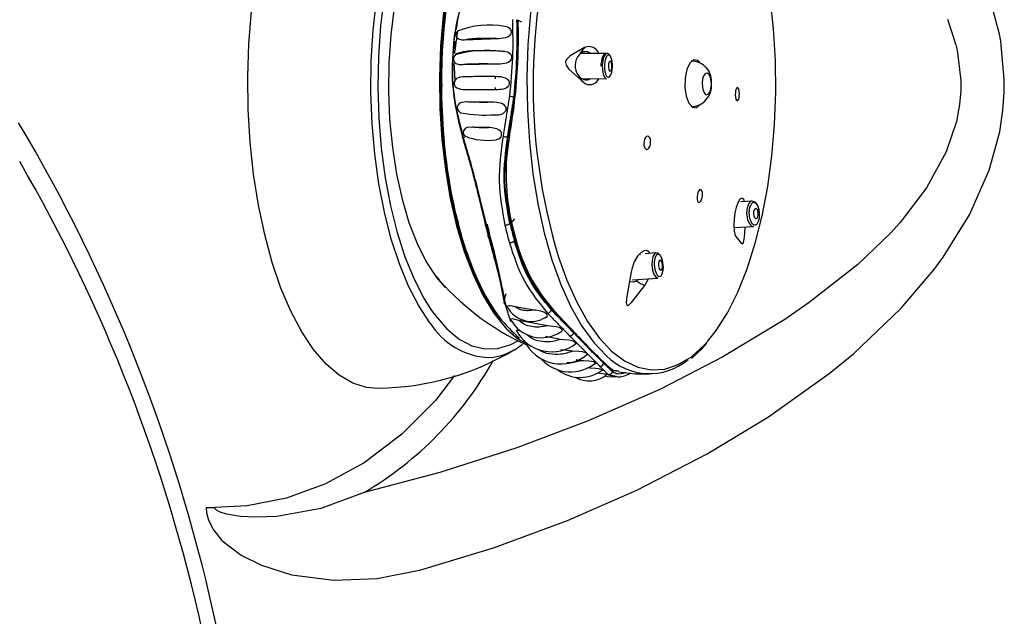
# Model space of a CAD drawing. Header units: millimetres. Extents: x 3813.37 to 3814.5, y 4795.07 to 4797.37.
# Tile 16 of 41: x 3813.71 to 3813.81, y 4796.21 to 4796.27. Entities that reach past the tile are written whole.
import ezdxf

# ---------------------------------------------------------------- set-up
doc = ezdxf.new("R2010")
doc.units = ezdxf.units.MM
doc.layers.add('SANINDUSA', color=3, linetype='Continuous')

msp = doc.modelspace()

# ---------------------------------------------------------------- linework, layer by layer
at = {"layer": 'SANINDUSA'}
for p, q in [((3813.807743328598, 4796.26846203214), (3813.806898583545, 4796.271683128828)), ((3813.760364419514, 4796.269650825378), (3813.75997327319, 4796.269863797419)), ((3813.802579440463, 4796.269973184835), (3813.803425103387, 4796.267425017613)), ((3813.80786533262, 4796.267796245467), (3813.807743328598, 4796.26846203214)), ((3813.754672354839, 4796.267928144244), (3813.758098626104, 4796.268050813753)), ((3813.803425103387, 4796.267425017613), (3813.803547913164, 4796.266899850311)), ((3813.808219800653, 4796.263981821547), (3813.80786533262, 4796.267796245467)), ((3813.768790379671, 4796.266555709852), (3813.766256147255, 4796.266574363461)), ((3813.803547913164, 4796.266899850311), (3813.803911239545, 4796.263896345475)), ((3813.757761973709, 4796.264054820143), (3813.757764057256, 4796.264258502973)), ((3813.76635362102, 4796.264073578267), (3813.768771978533, 4796.264055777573)), ((3813.803911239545, 4796.263896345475), (3813.803902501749, 4796.262871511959)), ((3813.808206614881, 4796.262678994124), (3813.808219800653, 4796.263981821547)), ((3813.757762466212, 4796.26298410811), (3813.757760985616, 4796.263172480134)), ((3813.803902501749, 4796.262871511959), (3813.803786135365, 4796.261511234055)), ((3813.808083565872, 4796.260951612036), (3813.808206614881, 4796.262678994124)), ((3813.757592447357, 4796.261721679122), (3813.754874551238, 4796.261761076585)), ((3813.803786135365, 4796.261511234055), (3813.803474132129, 4796.259815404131)), ((3813.807762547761, 4796.258804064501), (3813.808083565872, 4796.260951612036)), ((3813.803474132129, 4796.259815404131), (3813.802460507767, 4796.256792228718)), ((3813.757206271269, 4796.259206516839), (3813.755441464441, 4796.259267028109)), ((3813.80673442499, 4796.254999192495), (3813.807762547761, 4796.258804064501)), ((3813.754690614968, 4796.25822600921), (3813.754596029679, 4796.258202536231)), ((3813.759015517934, 4796.258297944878), (3813.758966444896, 4796.258308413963)), ((3813.759017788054, 4796.258298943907), (3813.759143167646, 4796.258353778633)), ((3813.802460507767, 4796.256792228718), (3813.800515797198, 4796.253227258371)), ((3813.804783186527, 4796.250559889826), (3813.80673442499, 4796.254999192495)), ((3813.800515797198, 4796.253227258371), (3813.797893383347, 4796.249809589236)), ((3813.783209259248, 4796.251905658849), (3813.7820813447, 4796.251841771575)), ((3813.759264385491, 4796.249703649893), (3813.759677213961, 4796.250153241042)), ((3813.797893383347, 4796.249809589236), (3813.796953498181, 4796.248775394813)), ((3813.80217095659, 4796.246357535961), (3813.804783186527, 4796.250559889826)), ((3813.759183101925, 4796.24972099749), (3813.759264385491, 4796.249703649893)), ((3813.781412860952, 4796.249299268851), (3813.78333038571, 4796.249409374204)), ((3813.7596565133, 4796.248150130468), (3813.759624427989, 4796.247972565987)), ((3813.7596565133, 4796.248150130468), (3813.759742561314, 4796.248257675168)), ((3813.796953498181, 4796.248775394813), (3813.793689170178, 4796.245643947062)), ((3813.772021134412, 4796.246643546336), (3813.772104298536, 4796.246638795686)), ((3813.773675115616, 4796.246783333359), (3813.772600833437, 4796.246700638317)), ((3813.774116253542, 4796.246501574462), (3813.774076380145, 4796.2465641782)), ((3813.80123772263, 4796.245096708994), (3813.80217095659, 4796.246357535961)), ((3813.793689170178, 4796.245643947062), (3813.788870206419, 4796.241848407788)), ((3813.798004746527, 4796.241310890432), (3813.80123772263, 4796.245096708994)), ((3813.751891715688, 4796.244351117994), (3813.752753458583, 4796.243341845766)), ((3813.771361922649, 4796.244097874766), (3813.773866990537, 4796.244290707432)), ((3813.771922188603, 4796.244141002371), (3813.771754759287, 4796.243989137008)), ((3813.772563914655, 4796.243535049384), (3813.772922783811, 4796.24421802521)), ((3813.758768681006, 4796.242738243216), (3813.758633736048, 4796.242206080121)), ((3813.751418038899, 4796.241076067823), (3813.751767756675, 4796.240591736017)), ((3813.761549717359, 4796.241113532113), (3813.759724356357, 4796.241426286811)), ((3813.763307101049, 4796.241111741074), (3813.763326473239, 4796.241218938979)), ((3813.763326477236, 4796.241218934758), (3813.763328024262, 4796.241222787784)), ((3813.788870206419, 4796.241848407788), (3813.78645041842, 4796.240186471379)), ((3813.793248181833, 4796.236787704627), (3813.798004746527, 4796.241310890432)), ((3813.762914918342, 4796.239550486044), (3813.760082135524, 4796.2400684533)), ((3813.764212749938, 4796.238189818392), (3813.762726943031, 4796.238475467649)), ((3813.765511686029, 4796.238860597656), (3813.765510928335, 4796.238857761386)), ((3813.765414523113, 4796.237034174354), (3813.764233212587, 4796.23715825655)), ((3813.767220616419, 4796.237205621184), (3813.767202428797, 4796.237104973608)), ((3813.766165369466, 4796.236093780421), (3813.765769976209, 4796.236174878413)), ((3813.790863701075, 4796.234829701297), (3813.793248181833, 4796.236787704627)), ((3813.769356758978, 4796.235122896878), (3813.769363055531, 4796.235194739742)), ((3813.769356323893, 4796.235117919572), (3813.76933695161, 4796.235010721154)), ((3813.769982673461, 4796.235024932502), (3813.769477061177, 4796.235110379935)), ((3813.72906585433, 4796.221525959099), (3813.729900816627, 4796.221525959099))]:
    msp.add_line(p, q, dxfattribs=at)
at = {"layer": 'SANINDUSA', "flags": 128}
for points in [[(3813.768753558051, 4796.290499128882), (3813.768007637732, 4796.289767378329), (3813.766798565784, 4796.288269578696), (3813.765667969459, 4796.286460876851), (3813.764630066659, 4796.284364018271), (3813.763697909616, 4796.282005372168), (3813.762883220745, 4796.279414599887), (3813.762196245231, 4796.276624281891), (3813.761645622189, 4796.273669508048), (3813.761238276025, 4796.270587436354), (3813.760979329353, 4796.267416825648), (3813.760872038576, 4796.264197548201), (3813.760917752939, 4796.260970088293), (3813.761115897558, 4796.257775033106), (3813.761463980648, 4796.254652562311), (3813.761957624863, 4796.251641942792), (3813.762590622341, 4796.248781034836), (3813.763355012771, 4796.24610581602), (3813.764241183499, 4796.243649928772), (3813.765237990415, 4796.241444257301), (3813.766332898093, 4796.239516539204), (3813.767512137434, 4796.237891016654), (3813.768760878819, 4796.236588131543), (3813.76877331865, 4796.236577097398)], [(3813.761291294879, 4796.289680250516), (3813.760493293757, 4796.289238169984), (3813.7592528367, 4796.28825054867), (3813.758069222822, 4796.286928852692), (3813.756958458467, 4796.285290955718), (3813.75593556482, 4796.283359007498), (3813.755014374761, 4796.281159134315), (3813.754207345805, 4796.278721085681), (3813.753525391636, 4796.276077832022), (3813.752977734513, 4796.273265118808), (3813.75257178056, 4796.270320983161), (3813.752313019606, 4796.267285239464), (3813.752204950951, 4796.264198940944), (3813.752249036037, 4796.261103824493), (3813.752444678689, 4796.258041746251), (3813.752789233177, 4796.255054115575), (3813.753278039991, 4796.252181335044), (3813.753904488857, 4796.249462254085), (3813.754660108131, 4796.246933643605), (3813.755534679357, 4796.244629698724), (3813.756516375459, 4796.242581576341), (3813.757591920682, 4796.240816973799), (3813.758746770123, 4796.239359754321), (3813.759965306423, 4796.2382296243)], [(3813.753255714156, 4796.288148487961), (3813.752680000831, 4796.287586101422), (3813.75153120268, 4796.286178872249), (3813.750459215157, 4796.284465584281), (3813.749478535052, 4796.282469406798), (3813.748602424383, 4796.280217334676), (3813.747842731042, 4796.277739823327), (3813.747209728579, 4796.275070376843), (3813.746711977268, 4796.272245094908), (3813.746356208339, 4796.269302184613), (3813.746147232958, 4796.266281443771), (3813.746087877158, 4796.26322372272), (3813.746178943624, 4796.260170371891), (3813.746419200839, 4796.257162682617), (3813.746805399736, 4796.254241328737), (3813.747332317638, 4796.251445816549), (3813.747992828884, 4796.248813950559), (3813.748778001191, 4796.246381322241), (3813.749677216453, 4796.24418082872), (3813.750678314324, 4796.242242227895), (3813.751418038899, 4796.241076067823)], [(3813.753306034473, 4796.284268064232), (3813.752394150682, 4796.283362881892), (3813.751356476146, 4796.28197490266), (3813.750402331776, 4796.280284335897), (3813.749547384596, 4796.278318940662), (3813.748805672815, 4796.276110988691), (3813.74818937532, 4796.273696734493), (3813.747708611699, 4796.271115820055), (3813.747371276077, 4796.268410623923), (3813.747182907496, 4796.26562556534), (3813.747146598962, 4796.262806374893), (3813.747262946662, 4796.259999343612), (3813.747530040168, 4796.25725056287), (3813.747943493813, 4796.254605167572), (3813.748496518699, 4796.252106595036), (3813.749180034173, 4796.249795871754), (3813.74998281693, 4796.247710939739), (3813.7508916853, 4796.245886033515), (3813.751891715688, 4796.244351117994)], [(3813.778820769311, 4796.238037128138), (3813.779639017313, 4796.239075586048), (3813.780758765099, 4796.240838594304), (3813.781788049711, 4796.2428871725), (3813.782713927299, 4796.245195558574), (3813.783524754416, 4796.247734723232), (3813.784210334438, 4796.250472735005), (3813.7847620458, 4796.253375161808), (3813.78517295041, 4796.256405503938), (3813.785437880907, 4796.259525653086), (3813.785553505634, 4796.262696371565), (3813.785518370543, 4796.26587778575), (3813.78533291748, 4796.269029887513), (3813.784999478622, 4796.272113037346), (3813.784843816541, 4796.273199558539)], [(3813.751258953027, 4796.239862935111), (3813.750154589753, 4796.241532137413), (3813.749137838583, 4796.243488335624), (3813.748221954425, 4796.245706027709), (3813.747418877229, 4796.248156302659), (3813.746739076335, 4796.250807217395), (3813.746191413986, 4796.253624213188), (3813.7457830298, 4796.25657056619), (3813.745519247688, 4796.259607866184), (3813.745403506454, 4796.262696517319), (3813.745437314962, 4796.265796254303), (3813.745620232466, 4796.268866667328), (3813.745949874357, 4796.271867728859)], [(3813.746143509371, 4796.233342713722), (3813.744965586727, 4796.23343144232), (3813.743595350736, 4796.233862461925), (3813.742252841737, 4796.234641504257), (3813.740953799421, 4796.235759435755), (3813.73971345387, 4796.237203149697), (3813.738546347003, 4796.238955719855), (3813.737466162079, 4796.240996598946), (3813.736485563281, 4796.243301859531), (3813.735616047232, 4796.245844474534), (3813.734867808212, 4796.248594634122), (3813.734249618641, 4796.251520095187), (3813.733768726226, 4796.254586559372), (3813.73343076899, 4796.257758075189), (3813.733239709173, 4796.260997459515), (3813.733197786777, 4796.26426673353), (3813.733305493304, 4796.267527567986), (3813.733561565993, 4796.27074173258)], [(3813.753991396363, 4796.268794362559), (3813.753954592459, 4796.268756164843), (3813.753884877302, 4796.268634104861), (3813.753842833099, 4796.268490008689), (3813.753839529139, 4796.268364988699), (3813.753861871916, 4796.268264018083), (3813.753929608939, 4796.268140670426), (3813.754084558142, 4796.26801369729), (3813.754436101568, 4796.26792543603), (3813.754672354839, 4796.267928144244), (3813.754672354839, 4796.267928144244)], [(3813.758098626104, 4796.268050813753), (3813.758744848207, 4796.268131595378), (3813.758984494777, 4796.268223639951), (3813.75920295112, 4796.268375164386), (3813.759297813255, 4796.268493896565), (3813.759352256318, 4796.26863813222), (3813.759352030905, 4796.268767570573), (3813.759315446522, 4796.268876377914), (3813.759212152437, 4796.269014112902), (3813.758986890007, 4796.269163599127), (3813.758693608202, 4796.269238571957)], [(3813.754405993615, 4796.266693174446), (3813.753870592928, 4796.266532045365), (3813.753677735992, 4796.266338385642), (3813.753617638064, 4796.266221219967), (3813.753583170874, 4796.266083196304), (3813.753583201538, 4796.265952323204), (3813.753608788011, 4796.26584416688), (3813.753679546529, 4796.265712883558), (3813.753833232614, 4796.265576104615), (3813.754162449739, 4796.265473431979), (3813.754360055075, 4796.265467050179)], [(3813.758221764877, 4796.265527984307), (3813.758845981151, 4796.265616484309), (3813.759061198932, 4796.265710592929), (3813.759252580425, 4796.265858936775), (3813.759341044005, 4796.265984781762), (3813.759385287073, 4796.266135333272), (3813.75937555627, 4796.266267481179), (3813.759329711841, 4796.266380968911), (3813.759210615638, 4796.266524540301), (3813.758963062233, 4796.266675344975), (3813.758681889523, 4796.266737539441)], [(3813.758682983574, 4796.266748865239), (3813.758417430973, 4796.266761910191), (3813.758367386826, 4796.266763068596)], [(3813.766601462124, 4796.267156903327), (3813.765152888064, 4796.266316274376), (3813.764817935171, 4796.265991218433), (3813.764747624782, 4796.265867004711), (3813.764713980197, 4796.265754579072), (3813.764707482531, 4796.26564936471), (3813.764722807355, 4796.265545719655), (3813.764781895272, 4796.265387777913), (3813.765042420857, 4796.265016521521), (3813.766470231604, 4796.263712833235)], [(3813.76878979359, 4796.266543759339), (3813.768675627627, 4796.266536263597), (3813.768473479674, 4796.266380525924), (3813.76837496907, 4796.266211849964), (3813.768307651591, 4796.266027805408), (3813.768256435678, 4796.265809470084), (3813.768220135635, 4796.265521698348), (3813.768211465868, 4796.265309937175)], [(3813.768790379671, 4796.266555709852), (3813.768657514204, 4796.266498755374), (3813.768505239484, 4796.266265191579), (3813.768394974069, 4796.265885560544), (3813.76834350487, 4796.265417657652), (3813.768358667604, 4796.264932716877), (3813.768438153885, 4796.264504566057), (3813.768569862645, 4796.264198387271), (3813.768733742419, 4796.264060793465), (3813.768771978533, 4796.264055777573)], [(3813.769327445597, 4796.265645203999), (3813.769319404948, 4796.265763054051), (3813.769291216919, 4796.265916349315), (3813.769228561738, 4796.266135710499), (3813.769145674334, 4796.266314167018), (3813.769026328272, 4796.266461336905), (3813.768857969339, 4796.266548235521), (3813.76878979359, 4796.266543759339)], [(3813.754360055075, 4796.265467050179), (3813.756142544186, 4796.265510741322), (3813.758221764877, 4796.265527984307)], [(3813.768956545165, 4796.265347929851), (3813.768962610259, 4796.265153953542), (3813.768994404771, 4796.264982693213), (3813.769047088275, 4796.2648602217), (3813.769112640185, 4796.264805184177), (3813.769181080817, 4796.264825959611), (3813.769241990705, 4796.264919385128), (3813.769286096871, 4796.265071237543), (3813.76930668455, 4796.265258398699), (3813.769300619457, 4796.26545237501), (3813.769268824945, 4796.265623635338), (3813.769216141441, 4796.265746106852), (3813.769150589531, 4796.265801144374), (3813.769082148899, 4796.265780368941), (3813.769021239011, 4796.265686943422), (3813.768977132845, 4796.265535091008), (3813.768956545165, 4796.265347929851)], [(3813.778027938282, 4796.265665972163), (3813.77779975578, 4796.265874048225), (3813.777404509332, 4796.26592145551), (3813.777031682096, 4796.265607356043), (3813.776738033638, 4796.264979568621), (3813.776568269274, 4796.264133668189), (3813.77654823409, 4796.263198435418), (3813.77668097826, 4796.262316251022), (3813.776946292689, 4796.261621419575), (3813.77730378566, 4796.261219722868), (3813.777699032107, 4796.261172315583), (3813.778071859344, 4796.26148641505), (3813.778093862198, 4796.261518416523)], [(3813.778674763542, 4796.262470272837), (3813.7788516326, 4796.262519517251), (3813.779007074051, 4796.262725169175), (3813.779117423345, 4796.263055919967), (3813.779165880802, 4796.263461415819), (3813.779145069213, 4796.263879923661), (3813.779058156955, 4796.264247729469), (3813.77891837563, 4796.264508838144), (3813.778747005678, 4796.264623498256), (3813.778570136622, 4796.264574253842), (3813.77841469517, 4796.264368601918), (3813.778304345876, 4796.264037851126), (3813.778255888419, 4796.263632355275), (3813.778276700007, 4796.263213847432), (3813.778363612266, 4796.262846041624), (3813.778503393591, 4796.262584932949), (3813.778674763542, 4796.262470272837)], [(3813.754531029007, 4796.264239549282), (3813.754047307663, 4796.264153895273), (3813.753887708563, 4796.264063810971), (3813.753748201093, 4796.263919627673), (3813.753687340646, 4796.263802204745), (3813.753655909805, 4796.263659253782), (3813.753661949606, 4796.263531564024), (3813.753691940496, 4796.26342568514), (3813.753769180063, 4796.26329202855), (3813.753934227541, 4796.263145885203), (3813.754293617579, 4796.263021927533), (3813.754530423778, 4796.263004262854)], [(3813.75426859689, 4796.264202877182), (3813.754245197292, 4796.264201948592), (3813.75420345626, 4796.264198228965)], [(3813.757952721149, 4796.262989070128), (3813.758592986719, 4796.263069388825), (3813.758825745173, 4796.263163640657), (3813.759032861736, 4796.263318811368), (3813.759118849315, 4796.263440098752), (3813.759162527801, 4796.263586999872), (3813.759152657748, 4796.263718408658), (3813.759107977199, 4796.263828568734), (3813.758994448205, 4796.263967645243), (3813.758758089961, 4796.264118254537), (3813.758268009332, 4796.264242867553), (3813.757954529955, 4796.264258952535)], [(3813.75833084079, 4796.26423211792), (3813.758241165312, 4796.264233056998), (3813.758144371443, 4796.264233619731)], [(3813.754206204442, 4796.263043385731), (3813.7542411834, 4796.26304091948), (3813.754272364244, 4796.263039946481)], [(3813.758141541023, 4796.263015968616), (3813.758251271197, 4796.263016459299), (3813.758340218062, 4796.263017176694)], [(3813.781564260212, 4796.262189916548), (3813.781606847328, 4796.262023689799), (3813.781664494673, 4796.261914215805), (3813.781731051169, 4796.261873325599), (3813.781799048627, 4796.261906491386), (3813.781860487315, 4796.262010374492), (3813.781908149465, 4796.262172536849), (3813.781936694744, 4796.262373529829), (3813.781943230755, 4796.262590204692), (3813.781927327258, 4796.262798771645), (3813.781918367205, 4796.26285651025), (3813.781875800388, 4796.263022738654), (3813.781818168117, 4796.263132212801), (3813.781751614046, 4796.263173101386), (3813.781683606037, 4796.263139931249), (3813.78162214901, 4796.263036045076), (3813.781574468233, 4796.26287388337), (3813.781545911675, 4796.26267289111), (3813.781539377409, 4796.262456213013), (3813.781555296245, 4796.262247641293), (3813.781564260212, 4796.262189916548)], [(3813.754874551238, 4796.261761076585), (3813.754385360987, 4796.261706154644), (3813.754201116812, 4796.261618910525), (3813.754045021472, 4796.261462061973), (3813.753991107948, 4796.261347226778), (3813.753968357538, 4796.261207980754), (3813.753981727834, 4796.261081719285), (3813.75401900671, 4796.260973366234), (3813.754108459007, 4796.260834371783), (3813.754292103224, 4796.260681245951), (3813.754356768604, 4796.260659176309)], [(3813.757637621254, 4796.260457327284), (3813.758252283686, 4796.260523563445), (3813.758506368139, 4796.260622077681), (3813.758727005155, 4796.2607972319), (3813.758800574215, 4796.260918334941), (3813.758831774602, 4796.261062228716), (3813.758813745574, 4796.261191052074), (3813.758762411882, 4796.261301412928), (3813.758639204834, 4796.261440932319), (3813.758391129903, 4796.261589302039), (3813.757882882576, 4796.261707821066), (3813.757592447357, 4796.261721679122)], [(3813.757715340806, 4796.260483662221), (3813.758058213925, 4796.260492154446), (3813.758114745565, 4796.260494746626)], [(3813.755441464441, 4796.259267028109), (3813.754958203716, 4796.259228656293), (3813.754781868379, 4796.259149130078), (3813.754637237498, 4796.259002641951), (3813.754583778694, 4796.2588786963), (3813.754568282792, 4796.258728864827), (3813.754591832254, 4796.258593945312), (3813.754642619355, 4796.258474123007), (3813.754716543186, 4796.258375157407)], [(3813.757820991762, 4796.258009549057), (3813.757862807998, 4796.25801362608), (3813.758085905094, 4796.258105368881), (3813.758273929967, 4796.258268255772), (3813.758343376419, 4796.258399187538), (3813.758365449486, 4796.25855373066), (3813.758337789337, 4796.258690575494), (3813.758275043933, 4796.258810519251), (3813.758138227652, 4796.258954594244), (3813.757885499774, 4796.259096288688), (3813.757395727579, 4796.259197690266), (3813.757206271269, 4796.259206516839), (3813.757206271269, 4796.259206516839)], [(3813.773115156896, 4796.258034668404), (3813.773051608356, 4796.258199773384), (3813.772960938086, 4796.258309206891), (3813.772853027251, 4796.25835113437), (3813.772739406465, 4796.258320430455), (3813.772632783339, 4796.258219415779), (3813.772545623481, 4796.258058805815), (3813.7724883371, 4796.257857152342), (3813.772467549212, 4796.257638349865), (3813.772485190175, 4796.257427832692), (3813.772498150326, 4796.257368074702), (3813.772561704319, 4796.257202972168), (3813.772652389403, 4796.257093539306), (3813.772760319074, 4796.257051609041), (3813.772873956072, 4796.257082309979), (3813.772980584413, 4796.257183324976), (3813.77306773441, 4796.257343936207), (3813.773125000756, 4796.257545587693), (3813.773145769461, 4796.257764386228), (3813.773128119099, 4796.257974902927), (3813.773115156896, 4796.258034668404)], [(3813.777755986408, 4796.252099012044), (3813.777794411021, 4796.2519327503), (3813.777857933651, 4796.251822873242), (3813.777938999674, 4796.251782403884), (3813.778028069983, 4796.251815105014), (3813.778115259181, 4796.251916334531), (3813.778191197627, 4796.252074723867), (3813.778247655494, 4796.252273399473), (3813.778278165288, 4796.252490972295), (3813.778278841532, 4796.252703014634), (3813.778272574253, 4796.252765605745), (3813.778234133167, 4796.252931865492), (3813.778170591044, 4796.253041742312), (3813.778089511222, 4796.253082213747), (3813.778000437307, 4796.25304951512), (3813.777913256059, 4796.252948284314), (3813.777837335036, 4796.252789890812), (3813.777780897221, 4796.252591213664), (3813.777750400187, 4796.252373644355), (3813.777749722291, 4796.252161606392), (3813.777755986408, 4796.252099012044)], [(3813.782452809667, 4796.251863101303), (3813.782377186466, 4796.252091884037), (3813.782194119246, 4796.252226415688), (3813.781980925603, 4796.252097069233), (3813.781778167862, 4796.251742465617), (3813.781623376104, 4796.251278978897), (3813.781510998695, 4796.250764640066), (3813.781431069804, 4796.250171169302), (3813.781399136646, 4796.249533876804), (3813.78143334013, 4796.248949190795), (3813.781538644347, 4796.248516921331), (3813.781595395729, 4796.248409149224), (3813.781595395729, 4796.248409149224)], [(3813.783209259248, 4796.251905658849), (3813.783162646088, 4796.251902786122), (3813.782945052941, 4796.251775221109), (3813.782775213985, 4796.251477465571)], [(3813.783954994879, 4796.250697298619), (3813.783881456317, 4796.251160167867), (3813.78383127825, 4796.251318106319), (3813.783727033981, 4796.251542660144), (3813.783594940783, 4796.251722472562), (3813.783420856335, 4796.251854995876), (3813.783221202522, 4796.251902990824)], [(3813.782775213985, 4796.251477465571), (3813.78267898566, 4796.251054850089), (3813.782666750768, 4796.250637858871)], [(3813.783781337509, 4796.250348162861), (3813.783819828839, 4796.250517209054), (3813.78382301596, 4796.250710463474), (3813.783790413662, 4796.250898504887), (3813.783726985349, 4796.251052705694), (3813.783642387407, 4796.251149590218), (3813.783549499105, 4796.251174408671), (3813.783462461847, 4796.251123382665), (3813.783394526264, 4796.25100428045), (3813.783356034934, 4796.250835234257), (3813.783352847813, 4796.250641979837), (3813.783385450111, 4796.250453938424), (3813.783448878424, 4796.250299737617), (3813.783533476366, 4796.250202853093), (3813.783626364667, 4796.250178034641), (3813.783713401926, 4796.250229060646), (3813.783781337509, 4796.250348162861)], [(3813.782666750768, 4796.250637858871), (3813.782671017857, 4796.250571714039), (3813.782752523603, 4796.250101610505), (3813.782911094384, 4796.249716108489), (3813.78312258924, 4796.249473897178), (3813.78333038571, 4796.249409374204)], [(3813.781595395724, 4796.248409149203), (3813.78211153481, 4796.247739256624), (3813.782256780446, 4796.247695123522), (3813.782302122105, 4796.247730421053), (3813.782338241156, 4796.247789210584), (3813.782368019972, 4796.247866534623), (3813.782393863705, 4796.247962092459), (3813.782427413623, 4796.248139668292), (3813.782485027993, 4796.248666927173), (3813.782506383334, 4796.249362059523)], [(3813.773051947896, 4796.246735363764), (3813.773017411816, 4796.246819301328), (3813.772777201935, 4796.247004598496), (3813.772506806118, 4796.247004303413), (3813.772191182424, 4796.246830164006), (3813.771847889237, 4796.246453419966), (3813.771527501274, 4796.245883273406), (3813.771283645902, 4796.245178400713), (3813.771220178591, 4796.244894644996)], [(3813.764016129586, 4796.246375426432), (3813.764834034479, 4796.244089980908), (3813.765809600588, 4796.241899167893), (3813.766882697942, 4796.239980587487), (3813.768039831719, 4796.238358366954), (3813.769266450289, 4796.237052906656), (3813.770547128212, 4796.236080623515), (3813.771865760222, 4796.235453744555), (3813.773205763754, 4796.235180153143), (3813.774550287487, 4796.23526328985), (3813.775882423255, 4796.235702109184), (3813.777185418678, 4796.236491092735), (3813.778442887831, 4796.23762031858), (3813.778820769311, 4796.238037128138)], [(3813.773675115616, 4796.246783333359), (3813.773512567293, 4796.246694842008), (3813.773368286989, 4796.246429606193), (3813.77328532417, 4796.246028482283), (3813.773276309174, 4796.245552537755), (3813.773342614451, 4796.245074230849), (3813.773474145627, 4796.244666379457), (3813.773650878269, 4796.244391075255), (3813.773845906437, 4796.244290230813), (3813.773866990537, 4796.244290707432)], [(3813.773988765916, 4796.246653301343), (3813.773915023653, 4796.246720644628), (3813.773727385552, 4796.24678359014), (3813.773673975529, 4796.24677216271)], [(3813.774066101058, 4796.245105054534), (3813.774144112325, 4796.245064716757), (3813.774217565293, 4796.245100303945), (3813.774275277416, 4796.245206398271), (3813.774308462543, 4796.245366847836), (3813.774312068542, 4796.245557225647), (3813.77428554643, 4796.245748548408), (3813.77423293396, 4796.245911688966), (3813.774162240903, 4796.246021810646), (3813.774084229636, 4796.246062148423), (3813.774010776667, 4796.246026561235), (3813.773953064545, 4796.245920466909), (3813.773919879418, 4796.245760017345), (3813.773916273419, 4796.245569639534), (3813.773942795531, 4796.245378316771), (3813.773995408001, 4796.245215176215), (3813.774066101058, 4796.245105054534)], [(3813.774076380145, 4796.2465641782), (3813.77406250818, 4796.246585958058), (3813.773988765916, 4796.246653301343)], [(3813.771220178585, 4796.244894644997), (3813.770780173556, 4796.242450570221), (3813.770728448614, 4796.241853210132), (3813.770740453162, 4796.241709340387), (3813.770767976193, 4796.241622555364), (3813.770807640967, 4796.241577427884), (3813.770858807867, 4796.241564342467), (3813.770956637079, 4796.241596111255), (3813.77125365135, 4796.241848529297), (3813.772563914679, 4796.243535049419)], [(3813.771754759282, 4796.243989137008), (3813.771439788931, 4796.243864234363), (3813.771152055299, 4796.243902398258), (3813.771059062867, 4796.243999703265)], [(3813.759724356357, 4796.241426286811), (3813.759230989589, 4796.241526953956), (3813.759067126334, 4796.241529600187), (3813.758953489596, 4796.241485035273), (3813.758929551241, 4796.241427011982), (3813.758944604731, 4796.241370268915)], [(3813.762644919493, 4796.240353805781), (3813.7627280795, 4796.240373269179), (3813.762874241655, 4796.240468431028), (3813.762909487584, 4796.240548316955), (3813.76289090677, 4796.240644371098), (3813.762827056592, 4796.240730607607), (3813.762732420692, 4796.240807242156), (3813.762556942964, 4796.24090148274), (3813.762265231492, 4796.241000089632), (3813.761743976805, 4796.24109275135), (3813.761549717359, 4796.241113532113), (3813.761549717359, 4796.241113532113)], [(3813.751767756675, 4796.240591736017), (3813.752930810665, 4796.239251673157), (3813.754151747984, 4796.238240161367), (3813.755414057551, 4796.237570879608), (3813.756700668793, 4796.237252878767), (3813.757994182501, 4796.237290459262), (3813.759277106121, 4796.237683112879), (3813.760038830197, 4796.23808979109)], [(3813.760082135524, 4796.2400684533), (3813.759574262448, 4796.240214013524), (3813.759402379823, 4796.240241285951), (3813.759282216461, 4796.24022381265), (3813.759259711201, 4796.240186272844), (3813.759272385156, 4796.240143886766)], [(3813.78645041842, 4796.240186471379), (3813.780314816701, 4796.236477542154), (3813.774109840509, 4796.233278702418)], [(3813.76016596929, 4796.239039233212), (3813.760111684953, 4796.239058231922), (3813.759965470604, 4796.239095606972), (3813.759861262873, 4796.239100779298), (3813.759835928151, 4796.239078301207), (3813.759844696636, 4796.239053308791)], [(3813.764231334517, 4796.238945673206), (3813.764350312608, 4796.239015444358), (3813.764385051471, 4796.23908272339), (3813.764370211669, 4796.239162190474), (3813.764311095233, 4796.239232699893), (3813.764224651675, 4796.239292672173), (3813.764057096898, 4796.239368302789), (3813.763761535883, 4796.239450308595), (3813.763212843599, 4796.239528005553), (3813.762914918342, 4796.239550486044), (3813.762914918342, 4796.239550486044)], [(3813.765642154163, 4796.237747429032), (3813.765681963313, 4796.237807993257), (3813.76567026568, 4796.237879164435), (3813.765611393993, 4796.237940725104), (3813.765526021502, 4796.237990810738), (3813.765361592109, 4796.238052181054), (3813.765070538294, 4796.238116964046), (3813.764534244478, 4796.238174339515), (3813.764212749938, 4796.238189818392), (3813.764212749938, 4796.238189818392)], [(3813.777181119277, 4796.236326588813), (3813.77826678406, 4796.237309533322), (3813.778707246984, 4796.237827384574)], [(3813.766790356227, 4796.236685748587), (3813.76682342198, 4796.236734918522), (3813.766812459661, 4796.236787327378), (3813.766794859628, 4796.236809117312), (3813.766713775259, 4796.236863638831), (3813.766597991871, 4796.236908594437), (3813.766386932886, 4796.236959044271), (3813.766018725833, 4796.237006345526), (3813.765414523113, 4796.237034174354), (3813.765414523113, 4796.237034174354)], [(3813.767630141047, 4796.235811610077), (3813.767657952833, 4796.235843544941), (3813.767641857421, 4796.235891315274), (3813.767579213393, 4796.235931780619), (3813.767490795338, 4796.235964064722), (3813.76732266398, 4796.236002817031), (3813.767027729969, 4796.236042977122), (3813.766487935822, 4796.236080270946), (3813.766165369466, 4796.236093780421)], [(3813.76829844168, 4796.235135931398), (3813.768323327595, 4796.235161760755), (3813.768300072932, 4796.235195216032), (3813.768233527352, 4796.235224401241), (3813.76814079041, 4796.235248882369), (3813.76796531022, 4796.235279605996), (3813.767661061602, 4796.235314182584), (3813.767103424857, 4796.235356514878), (3813.766802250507, 4796.235377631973), (3813.766802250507, 4796.235377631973)], [(3813.75370344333, 4796.234619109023), (3813.75180224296, 4796.232134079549), (3813.748462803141, 4796.228797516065), (3813.744737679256, 4796.225974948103), (3813.740915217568, 4796.223881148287), (3813.73703351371, 4796.222472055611), (3813.733130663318, 4796.221703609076), (3813.729900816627, 4796.221525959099)], [(3813.768766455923, 4796.234696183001), (3813.768779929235, 4796.234704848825), (3813.768748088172, 4796.234725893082), (3813.76867217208, 4796.234746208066), (3813.768566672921, 4796.234765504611), (3813.768377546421, 4796.234791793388), (3813.768070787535, 4796.234826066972), (3813.767805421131, 4796.234853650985)], [(3813.768588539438, 4796.234585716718), (3813.768880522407, 4796.234533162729), (3813.769681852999, 4796.234499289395)], [(3813.769979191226, 4796.234995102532), (3813.771600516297, 4796.234805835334), (3813.772952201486, 4796.234790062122)], [(3813.778737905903, 4796.226846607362), (3813.784825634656, 4796.230510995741), (3813.790863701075, 4796.234829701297)], [(3813.774109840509, 4796.233278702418), (3813.76695300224, 4796.230117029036), (3813.759860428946, 4796.227437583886)], [(3813.759860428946, 4796.227437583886), (3813.752248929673, 4796.225005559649), (3813.744745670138, 4796.223030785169)], [(3813.764911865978, 4796.220246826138), (3813.771765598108, 4796.223263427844), (3813.778737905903, 4796.226846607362)], [(3813.744745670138, 4796.223030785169), (3813.740425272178, 4796.221435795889), (3813.736071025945, 4796.220643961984), (3813.733953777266, 4796.220567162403), (3813.732483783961, 4796.220654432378), (3813.731087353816, 4796.220886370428), (3813.730442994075, 4796.221084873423), (3813.730073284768, 4796.221276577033), (3813.729929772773, 4796.221424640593), (3813.729913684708, 4796.221458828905), (3813.729902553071, 4796.221501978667), (3813.729900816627, 4796.221525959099)], [(3813.72906585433, 4796.221525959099), (3813.729102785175, 4796.221020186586), (3813.729289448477, 4796.220282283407), (3813.729775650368, 4796.219317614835), (3813.730633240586, 4796.218272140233), (3813.732523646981, 4796.216815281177), (3813.734552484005, 4796.215799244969), (3813.73753574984, 4796.214865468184), (3813.74171645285, 4796.214310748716), (3813.746012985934, 4796.214481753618), (3813.750350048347, 4796.215336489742)], [(3813.750350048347, 4796.215336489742), (3813.757553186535, 4796.217527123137), (3813.764911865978, 4796.220246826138)]]:
    msp.add_lwpolyline(points, dxfattribs=at)
at = {"layer": 'SANINDUSA'}
for centre, radius, start, end in [((3813.820461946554, 4796.263468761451), 0.05897721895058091, 161.1376825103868, 196.8477458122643), ((3813.757186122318, 4796.260456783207), 0.008920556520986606, 80.26240238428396, 110.9383987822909), ((3813.705387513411, 4796.268180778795), 0.05464354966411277, 353.8187861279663, 1.817011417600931), ((3813.756863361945, 4796.255944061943), 0.01092304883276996, 82.08564114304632, 106.491465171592), ((3813.767202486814, 4796.265372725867), 0.001557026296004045, 135.9241416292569, 219.7116689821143), ((3813.767996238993, 4796.265585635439), 0.002101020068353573, 131.5946976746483, 155.5331120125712), ((3813.76666239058, 4796.26601951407), 0.0007245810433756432, 49.1841301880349, 142.9770914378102), ((3813.767023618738, 4796.266197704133), 0.001047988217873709, 20.31116464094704, 113.7549474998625), ((3813.777196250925, 4796.263804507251), 0.001996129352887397, 352.5846871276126, 90.71253689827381), ((3813.767594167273, 4796.26499498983), 0.00170503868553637, 201.2181066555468, 228.7622656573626), ((3813.766731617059, 4796.264776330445), 0.0008289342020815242, 208.7278319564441, 301.2455132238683), ((3813.767109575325, 4796.264427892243), 0.0009592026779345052, 228.1996803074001, 337.5431643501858), ((3813.777125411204, 4796.263351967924), 0.002059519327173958, 271.2474608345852, 5.430731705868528), ((3813.702486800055, 4796.268549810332), 0.05756715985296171, 349.7402346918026, 353.7644868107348), ((3813.759579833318, 4796.26494766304), 0.002650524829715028, 260.4406849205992, 270.3094525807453), ((3813.756787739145, 4796.27494813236), 0.01449418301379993, 260.3448057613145, 273.6693346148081), ((3813.567857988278, 4796.17485845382), 0.1659382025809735, 354.4546111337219, 30.74857646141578), ((3813.756945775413, 4796.263778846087), 0.005839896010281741, 247.6177340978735, 278.6232385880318), ((3813.758814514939, 4796.2592130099), 0.0009172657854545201, 250.3475016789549, 279.5340386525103), ((3813.780009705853, 4796.254594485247), 0.02120191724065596, 169.9443139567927, 193.3518993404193), ((3813.570837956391, 4796.174674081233), 0.1615962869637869, 354.634788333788, 30.15082464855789), ((3813.80222955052, 4796.26039636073), 0.04674359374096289, 193.6011773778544, 194.7313577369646), ((3813.802648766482, 4796.260377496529), 0.04703353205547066, 193.3626096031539, 194.9699254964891), ((3813.801575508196, 4796.26045025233), 0.0459440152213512, 193.6011773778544, 194.7313577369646), ((3813.75874133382, 4796.250192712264), 0.0006462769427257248, 265.5629504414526, 313.1223473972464), ((3813.805151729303, 4796.260334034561), 0.04769589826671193, 193.0695679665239, 195.2629671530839), ((3813.804877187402, 4796.26039064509), 0.04684804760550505, 193.1864368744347, 195.1460982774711), ((3813.805011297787, 4796.260389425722), 0.04686614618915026, 193.1864368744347, 195.1460982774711), ((3813.775804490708, 4796.252199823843), 0.01653638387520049, 194.1969422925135, 221.6361020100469), ((3813.772564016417, 4796.245552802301), 0.001819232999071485, 0.9865307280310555, 31.43447830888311), ((3813.77288616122, 4796.245290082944), 0.001525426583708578, 329.1038548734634, 11.11391837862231), ((3813.771523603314, 4796.261087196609), 0.02574688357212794, 219.7923658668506, 245.5268414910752), ((3813.776385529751, 4796.251292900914), 0.008648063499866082, 237.6242722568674, 243.7745637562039), ((3813.761314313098, 4796.24271665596), 0.002724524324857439, 208.8964760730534, 301.6844150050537), ((3813.762782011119, 4796.241339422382), 0.0005723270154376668, 285.8641099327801, 336.5582324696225), ((3813.871796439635, 4796.339375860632), 0.1462048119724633, 222.1756614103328, 223.436161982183), ((3813.762303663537, 4796.241848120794), 0.003476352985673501, 208.619042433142, 303.6103041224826), ((3813.757465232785, 4796.243662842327), 0.007277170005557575, 211.4778069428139, 267.1361256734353), ((3813.76332872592, 4796.240926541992), 0.003954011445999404, 207.4255080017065, 308.6462639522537), ((3813.764261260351, 4796.239792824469), 0.004023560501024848, 204.2256635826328, 311.546226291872), ((3813.848385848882, 4796.317064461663), 0.1138653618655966, 223.383145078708, 224.6088613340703), ((3813.745976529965, 4796.259730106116), 0.02634948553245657, 270.3707162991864, 301.2346079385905), ((3813.756649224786, 4796.242358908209), 0.005981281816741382, 274.3379283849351, 309.4467738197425), ((3813.800142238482, 4796.269302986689), 0.04597893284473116, 224.4561892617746, 226.6883017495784), ((3813.726935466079, 4796.253239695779), 0.03506824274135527, 300.5222367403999, 330.8093988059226), ((3813.765215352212, 4796.238967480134), 0.003986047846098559, 223.4799928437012, 309.7120686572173), ((3813.773019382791, 4796.240800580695), 0.00598889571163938, 224.8472428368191, 310.1761188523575), ((3813.766155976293, 4796.238062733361), 0.003632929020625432, 232.5596885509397, 308.4282886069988), ((3813.768104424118, 4796.235907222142), 0.000381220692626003, 271.7193790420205, 351.6597961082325), ((3813.774053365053, 4796.24143166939), 0.007803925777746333, 225.6920696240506, 234.0973032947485), ((3813.767069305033, 4796.236748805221), 0.002672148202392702, 238.3510401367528, 311.7768669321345)]:
    msp.add_arc(centre, radius, start, end, dxfattribs=at)
for points, knots in [([(3813.761151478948, 4796.289320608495), (3813.760959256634, 4796.289248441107), (3813.760042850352, 4796.288904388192), (3813.758501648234, 4796.287294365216), (3813.756632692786, 4796.284540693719), (3813.755038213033, 4796.280902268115), (3813.753771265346, 4796.276617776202), (3813.752882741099, 4796.271825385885), (3813.752406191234, 4796.266716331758), (3813.752360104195, 4796.261485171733), (3813.752746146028, 4796.256332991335), (3813.753549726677, 4796.251459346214), (3813.754739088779, 4796.247045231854), (3813.756271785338, 4796.243283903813), (3813.758076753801, 4796.240231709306), (3813.759445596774, 4796.238967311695), (3813.76013001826, 4796.238335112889)], [0, 0, 0, 0, 0.02000937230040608, 0.0953932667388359, 0.1707771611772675, 0.2461610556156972, 0.3215449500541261, 0.3969288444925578, 0.4723127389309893, 0.5476966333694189, 0.6230805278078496, 0.6984644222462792, 0.7738483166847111, 0.8492322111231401, 0.9246161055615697, 0.9999999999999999, 0.9999999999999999, 0.9999999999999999, 0.9999999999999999]), ([(3813.760759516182, 4796.2378337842), (3813.760503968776, 4796.237959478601), (3813.759525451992, 4796.238440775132), (3813.757949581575, 4796.240295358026), (3813.756132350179, 4796.243303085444), (3813.754609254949, 4796.24715574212), (3813.753430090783, 4796.251620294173), (3813.752642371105, 4796.25654823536), (3813.75227630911, 4796.261742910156), (3813.75234400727, 4796.267010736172), (3813.752850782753, 4796.272132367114), (3813.753747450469, 4796.276972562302), (3813.754656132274, 4796.279734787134), (3813.755110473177, 4796.28111589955)], [0, 0, 0, 0, 0.03414017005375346, 0.1307261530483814, 0.2273121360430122, 0.3238981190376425, 0.420484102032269, 0.5170700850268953, 0.6136560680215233, 0.7102420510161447, 0.8068280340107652, 0.9034140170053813, 1, 1, 1, 1]), ([(3813.755080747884, 4796.273682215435), (3813.75466245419, 4796.272436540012), (3813.753825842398, 4796.269945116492), (3813.753396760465, 4796.26601000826), (3813.753525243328, 4796.262055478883), (3813.754169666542, 4796.25950338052), (3813.754491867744, 4796.258227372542)], [0, 0, 0, 0, 0.2499924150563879, 0.4999994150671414, 0.7500077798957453, 1, 1, 1, 1]), ([(3813.75455311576, 4796.25826938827), (3813.75422718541, 4796.259542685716), (3813.753575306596, 4796.262089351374), (3813.753443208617, 4796.266039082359), (3813.753875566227, 4796.269969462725), (3813.75471920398, 4796.27245543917), (3813.755141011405, 4796.27369839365)], [0, 0, 0, 0, 0.2499931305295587, 0.5000001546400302, 0.75000686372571, 1, 1, 1, 1]), ([(3813.753896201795, 4796.268928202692), (3813.75393180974, 4796.269254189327), (3813.754110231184, 4796.270887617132), (3813.754707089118, 4796.272424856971), (3813.755184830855, 4796.273655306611)], [0, 0, 0, 0, 0.1995721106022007, 1, 1, 1, 1]), ([(3813.759429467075, 4796.269939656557), (3813.759460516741, 4796.268682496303), (3813.759522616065, 4796.266168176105), (3813.75926731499, 4796.263612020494), (3813.759139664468, 4796.262333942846)], [0, 0, 0, 0, 0.5000000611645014, 0.9999999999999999, 0.9999999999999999, 0.9999999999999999, 0.9999999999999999]), ([(3813.759594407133, 4796.262299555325), (3813.759711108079, 4796.263580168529), (3813.759944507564, 4796.266141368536), (3813.759904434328, 4796.268653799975), (3813.759884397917, 4796.269910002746)], [0, 0, 0, 0, 0.5000051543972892, 1, 1, 1, 1]), ([(3813.754596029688, 4796.258202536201), (3813.754263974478, 4796.259477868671), (3813.753599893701, 4796.262028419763), (3813.75337773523, 4796.265296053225), (3813.75366199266, 4796.267190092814), (3813.753751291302, 4796.267785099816)], [0, 0, 0, 0, 0.4068499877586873, 0.8136636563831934, 1, 1, 1, 1]), ([(3813.754672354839, 4796.267928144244), (3813.754844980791, 4796.267963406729), (3813.755189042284, 4796.268033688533), (3813.756016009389, 4796.268086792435), (3813.75700021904, 4796.268098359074), (3813.75773185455, 4796.268066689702), (3813.758098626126, 4796.268050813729)], [0, 0, 0, 0, 0.2511814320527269, 0.5006307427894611, 0.7496643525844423, 1, 1, 1, 1]), ([(3813.758270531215, 4796.26679306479), (3813.757847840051, 4796.266808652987), (3813.757004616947, 4796.26683974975), (3813.755866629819, 4796.266832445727), (3813.754931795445, 4796.266786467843), (3813.754581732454, 4796.266724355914), (3813.754405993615, 4796.266693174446)], [0, 0, 0, 0, 0.2501380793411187, 0.4989983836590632, 0.7484868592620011, 1, 1, 1, 1]), ([(3813.769332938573, 4796.265645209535), (3813.769313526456, 4796.265774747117), (3813.769274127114, 4796.266037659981), (3813.769152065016, 4796.266310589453), (3813.769003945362, 4796.266437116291), (3813.768847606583, 4796.266389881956), (3813.768709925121, 4796.266177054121), (3813.768606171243, 4796.265832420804), (3813.768583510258, 4796.265546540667), (3813.768572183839, 4796.265403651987)], [0, 0, 0, 0, 0.1392347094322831, 0.282594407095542, 0.4260848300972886, 0.5696992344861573, 0.7132649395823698, 0.8566840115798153, 1, 1, 1, 1]), ([(3813.754360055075, 4796.265467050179), (3813.754535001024, 4796.265486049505), (3813.754883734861, 4796.265523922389), (3813.75581701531, 4796.265552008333), (3813.756954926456, 4796.26555648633), (3813.757798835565, 4796.265537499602), (3813.758221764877, 4796.265527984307)], [0, 0, 0, 0, 0.2511823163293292, 0.5007019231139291, 0.74977424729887, 0.9999999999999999, 0.9999999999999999, 0.9999999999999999, 0.9999999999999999]), ([(3813.769348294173, 4796.265205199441), (3813.769353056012, 4796.265356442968), (3813.76935795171, 4796.265511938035), (3813.76933360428, 4796.265641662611), (3813.769332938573, 4796.265645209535)], [0, 0, 0, 0, 0.972658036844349, 1, 1, 1, 1]), ([(3813.757954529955, 4796.264258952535), (3813.757587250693, 4796.264261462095), (3813.756854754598, 4796.264266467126), (3813.755870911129, 4796.264264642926), (3813.755044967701, 4796.264256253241), (3813.754702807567, 4796.264245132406), (3813.754531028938, 4796.264239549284)], [0, 0, 0, 0, 0.2502499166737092, 0.4990945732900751, 0.7485246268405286, 1, 1, 1, 1]), ([(3813.754530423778, 4796.263004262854), (3813.754701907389, 4796.262999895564), (3813.755043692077, 4796.262991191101), (3813.755868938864, 4796.262984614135), (3813.756852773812, 4796.262983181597), (3813.757585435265, 4796.262987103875), (3813.757952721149, 4796.262989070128)], [0, 0, 0, 0, 0.2511814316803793, 0.5006307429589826, 0.7496643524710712, 1, 1, 1, 1]), ([(3813.757592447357, 4796.261721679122), (3813.757306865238, 4796.261717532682), (3813.756737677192, 4796.261709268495), (3813.75597333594, 4796.261713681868), (3813.75531810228, 4796.261729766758), (3813.755022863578, 4796.261750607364), (3813.754874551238, 4796.261761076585)], [0, 0, 0, 0, 0.2504255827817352, 0.4991182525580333, 0.7483834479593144, 1, 1, 1, 1]), ([(3813.757206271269, 4796.259206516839), (3813.75702447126, 4796.259201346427), (3813.756662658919, 4796.259191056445), (3813.756174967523, 4796.259198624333), (3813.755749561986, 4796.259222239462), (3813.755544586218, 4796.259252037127), (3813.755441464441, 4796.259267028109)], [0, 0, 0, 0, 0.2507447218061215, 0.4990238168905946, 0.747962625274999, 1, 1, 1, 1]), ([(3813.754491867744, 4796.258227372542), (3813.754481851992, 4796.258226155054), (3813.754460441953, 4796.258223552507), (3813.754463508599, 4796.258230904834), (3813.754493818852, 4796.258246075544), (3813.754534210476, 4796.258261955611), (3813.75455311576, 4796.258269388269)], [0, 0, 0, 0, 0.2338830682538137, 0.4999569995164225, 0.7659550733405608, 1, 1, 1, 1]), ([(3813.756888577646, 4796.249507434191), (3813.756550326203, 4796.250913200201), (3813.756042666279, 4796.253023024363), (3813.755230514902, 4796.256022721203), (3813.754778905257, 4796.257520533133), (3813.75455311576, 4796.25826938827)], [0, 0, 0, 0, 0.499599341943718, 0.7498166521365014, 1, 1, 1, 1]), ([(3813.758506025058, 4796.258349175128), (3813.758303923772, 4796.256841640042), (3813.757899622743, 4796.253825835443), (3813.758427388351, 4796.250974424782), (3813.758691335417, 4796.249548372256)], [0, 0, 0, 0, 0.4998782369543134, 1, 1, 1, 1]), ([(3813.759183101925, 4796.24972099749), (3813.75892092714, 4796.251110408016), (3813.758396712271, 4796.253888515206), (3813.758776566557, 4796.256835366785), (3813.758966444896, 4796.258308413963)], [0, 0, 0, 0, 0.5001284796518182, 1, 1, 1, 1]), ([(3813.759264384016, 4796.249703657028), (3813.759003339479, 4796.25109762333), (3813.758481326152, 4796.253885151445), (3813.758837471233, 4796.256827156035), (3813.759015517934, 4796.258297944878)], [0, 0, 0, 0, 0.5000725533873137, 1, 1, 1, 1]), ([(3813.755375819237, 4796.255182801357), (3813.755376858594, 4796.255175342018), (3813.755385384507, 4796.255114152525), (3813.755416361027, 4796.255012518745), (3813.755457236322, 4796.254844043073), (3813.755521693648, 4796.254596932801), (3813.755634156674, 4796.254157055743), (3813.755833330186, 4796.253376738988), (3813.75622902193, 4796.251788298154), (3813.756536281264, 4796.250497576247), (3813.756750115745, 4796.249599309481)], [0, 0, 0, 0, 0.003793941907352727, 0.03112197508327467, 0.05260217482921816, 0.09096297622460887, 0.159465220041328, 0.2817854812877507, 0.500164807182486, 1, 1, 1, 1]), ([(3813.782998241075, 4796.251394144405), (3813.782964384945, 4796.251274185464), (3813.782896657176, 4796.251034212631), (3813.78289303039, 4796.250588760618), (3813.782965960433, 4796.250162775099), (3813.783110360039, 4796.24981126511), (3813.783303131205, 4796.249590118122), (3813.783513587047, 4796.249535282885), (3813.783715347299, 4796.249645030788), (3813.783808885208, 4796.249841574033), (3813.783855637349, 4796.249939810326)], [0, 0, 0, 0, 0.1248186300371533, 0.2496944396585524, 0.3746571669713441, 0.4997338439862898, 0.6249185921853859, 0.7500608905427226, 0.8750753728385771, 0.9999999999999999, 0.9999999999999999, 0.9999999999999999, 0.9999999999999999]), ([(3813.756750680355, 4796.249596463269), (3813.756754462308, 4796.249586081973), (3813.756762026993, 4796.249565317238), (3813.756791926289, 4796.249539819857), (3813.756833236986, 4796.249519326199), (3813.756870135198, 4796.24951139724), (3813.756888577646, 4796.249507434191)], [0, 0, 0, 0, 0.2500384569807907, 0.5001284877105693, 0.7501544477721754, 0.9999999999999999, 0.9999999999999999, 0.9999999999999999, 0.9999999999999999]), ([(3813.757071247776, 4796.24832705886), (3813.757291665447, 4796.247505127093), (3813.757622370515, 4796.246271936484), (3813.75794941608, 4796.244993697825), (3813.758099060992, 4796.244389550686), (3813.758170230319, 4796.244099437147), (3813.758205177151, 4796.243958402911), (3813.758222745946, 4796.243889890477), (3813.758231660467, 4796.243856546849), (3813.758236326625, 4796.24384083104), (3813.758238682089, 4796.24383318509), (3813.758240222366, 4796.243829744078), (3813.758241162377, 4796.243829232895), (3813.758241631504, 4796.243828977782)], [0, 0, 0, 0, 0.4998356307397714, 0.7499316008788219, 0.8750151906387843, 0.9375593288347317, 0.9688290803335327, 0.98445954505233, 0.9922694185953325, 0.9961677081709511, 0.9981104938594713, 0.999057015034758, 0.9999999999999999, 0.9999999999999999, 0.9999999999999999, 0.9999999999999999]), ([(3813.75721147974, 4796.248228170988), (3813.75719300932, 4796.248232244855), (3813.757156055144, 4796.24824039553), (3813.757114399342, 4796.248262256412), (3813.757083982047, 4796.24828980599), (3813.75707591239, 4796.248312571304), (3813.757071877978, 4796.248323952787)], [0, 0, 0, 0, 0.2498455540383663, 0.4998715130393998, 0.7499615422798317, 1, 1, 1, 1]), ([(3813.758285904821, 4796.243988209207), (3813.758217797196, 4796.244356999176), (3813.757975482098, 4796.245669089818), (3813.757490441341, 4796.247471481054), (3813.75714173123, 4796.24876727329)], [0, 0, 0, 0, 0.2810704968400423, 0.9999999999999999, 0.9999999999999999, 0.9999999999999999, 0.9999999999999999]), ([(3813.758750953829, 4796.2416385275), (3813.758679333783, 4796.242067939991), (3813.758536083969, 4796.242926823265), (3813.758058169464, 4796.245038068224), (3813.757550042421, 4796.246952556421), (3813.75721147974, 4796.248228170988)], [0, 0, 0, 0, 0.2501833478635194, 0.5004006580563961, 1, 1, 1, 1]), ([(3813.759624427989, 4796.247972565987), (3813.759614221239, 4796.247958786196), (3813.759593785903, 4796.247931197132), (3813.759546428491, 4796.247891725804), (3813.759489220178, 4796.247855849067), (3813.75942341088, 4796.24782518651), (3813.759352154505, 4796.247801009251), (3813.759278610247, 4796.247784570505), (3813.759205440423, 4796.24777582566), (3813.759160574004, 4796.24777734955), (3813.759138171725, 4796.247778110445)], [0, 0, 0, 0, 0.1248127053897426, 0.2498924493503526, 0.3749947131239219, 0.5000058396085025, 0.6250068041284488, 0.7501171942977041, 0.8752308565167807, 1, 1, 1, 1]), ([(3813.763307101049, 4796.241111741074), (3813.762491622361, 4796.242117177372), (3813.760860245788, 4796.244128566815), (3813.760036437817, 4796.246691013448), (3813.759624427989, 4796.247972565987)], [0, 0, 0, 0, 0.4998715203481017, 1, 1, 1, 1]), ([(3813.763326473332, 4796.241218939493), (3813.762517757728, 4796.242246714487), (3813.760900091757, 4796.244302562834), (3813.760071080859, 4796.246867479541), (3813.759656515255, 4796.248150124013)], [0, 0, 0, 0, 0.4999274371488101, 1, 1, 1, 1]), ([(3813.759138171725, 4796.247778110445), (3813.759563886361, 4796.24647188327), (3813.760415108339, 4796.243860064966), (3813.762097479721, 4796.241812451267), (3813.762938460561, 4796.240788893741)], [0, 0, 0, 0, 0.5001217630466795, 1, 1, 1, 1]), ([(3813.774052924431, 4796.246566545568), (3813.773995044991, 4796.246608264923), (3813.773879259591, 4796.246691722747), (3813.773711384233, 4796.246602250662), (3813.773580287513, 4796.24636376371), (3813.773504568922, 4796.245998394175), (3813.773496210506, 4796.245564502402), (3813.773556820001, 4796.24513131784), (3813.77367559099, 4796.244751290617), (3813.773785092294, 4796.244606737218), (3813.773839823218, 4796.244534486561)], [0, 0, 0, 0, 0.1248183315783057, 0.2496938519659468, 0.374656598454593, 0.4997335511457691, 0.6249185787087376, 0.7500610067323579, 0.8750755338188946, 1, 1, 1, 1]), ([(3813.758602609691, 4796.241941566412), (3813.758599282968, 4796.241914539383), (3813.758592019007, 4796.241855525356), (3813.758618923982, 4796.241767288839), (3813.758673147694, 4796.241689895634), (3813.758726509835, 4796.24165466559), (3813.758750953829, 4796.2416385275)], [0, 0, 0, 0, 0.228958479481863, 0.4999351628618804, 0.7709315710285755, 1, 1, 1, 1]), ([(3813.761549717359, 4796.241113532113), (3813.761373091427, 4796.24108680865), (3813.761021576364, 4796.241033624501), (3813.760526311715, 4796.241072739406), (3813.760077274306, 4796.24119479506), (3813.759842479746, 4796.241348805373), (3813.759724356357, 4796.241426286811)], [0, 0, 0, 0, 0.2507447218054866, 0.4990238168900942, 0.7479626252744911, 1, 1, 1, 1]), ([(3813.762914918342, 4796.239550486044), (3813.762641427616, 4796.239495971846), (3813.762096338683, 4796.239387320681), (3813.761319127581, 4796.239445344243), (3813.760616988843, 4796.239656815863), (3813.760260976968, 4796.239930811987), (3813.760082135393, 4796.240068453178)], [0, 0, 0, 0, 0.2504255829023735, 0.499118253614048, 0.7483834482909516, 1, 1, 1, 1]), ([(3813.764212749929, 4796.238189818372), (3813.763867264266, 4796.238100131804), (3813.76317823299, 4796.237921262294), (3813.7621822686, 4796.23799099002), (3813.76139731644, 4796.238231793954), (3813.76104538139, 4796.238537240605), (3813.760915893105, 4796.238649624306)], [0, 0, 0, 0, 0.2800092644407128, 0.5584461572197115, 0.8375380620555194, 1, 1, 1, 1]), ([(3813.76551047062, 4796.238858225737), (3813.76549677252, 4796.23882049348), (3813.765468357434, 4796.238742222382), (3813.765377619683, 4796.238636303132), (3813.765264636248, 4796.238556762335), (3813.765186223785, 4796.238537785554), (3813.76514842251, 4796.23852863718)], [0, 0, 0, 0, 0.241030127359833, 0.4999884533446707, 0.7589531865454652, 1, 1, 1, 1]), ([(3813.765414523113, 4796.237034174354), (3813.765024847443, 4796.236905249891), (3813.764247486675, 4796.236648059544), (3813.763112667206, 4796.236731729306), (3813.762371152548, 4796.2369214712), (3813.762109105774, 4796.237155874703), (3813.762106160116, 4796.237158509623)], [0, 0, 0, 0, 0.3329300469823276, 0.6641593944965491, 0.9962248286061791, 1, 1, 1, 1]), ([(3813.766165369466, 4796.236093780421), (3813.765825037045, 4796.235981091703), (3813.765380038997, 4796.235833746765), (3813.764947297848, 4796.23587122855), (3813.764845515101, 4796.235880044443)], [0, 0, 0, 0, 0.7647953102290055, 1, 1, 1, 1]), ([(3813.76933695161, 4796.235010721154), (3813.769328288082, 4796.234972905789), (3813.769314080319, 4796.234910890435), (3813.769265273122, 4796.234834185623), (3813.769211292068, 4796.234777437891), (3813.769146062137, 4796.234734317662), (3813.769062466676, 4796.234699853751), (3813.768999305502, 4796.234697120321), (3813.768960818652, 4796.234695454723)], [0, 0, 0, 0, 0.214990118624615, 0.3525733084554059, 0.5003442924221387, 0.6481913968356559, 0.7856277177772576, 1, 1, 1, 1]), ([(3813.77067417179, 4796.234913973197), (3813.770578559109, 4796.2348808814), (3813.769906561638, 4796.234648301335), (3813.769599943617, 4796.234843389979), (3813.76933695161, 4796.235010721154)], [0, 0, 0, 0, 0.1422813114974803, 1, 1, 1, 1]), ([(3813.769683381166, 4796.234552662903), (3813.769787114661, 4796.23451713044), (3813.770111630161, 4796.234405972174), (3813.770766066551, 4796.234670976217), (3813.771211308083, 4796.234851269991)], [0, 0, 0, 0, 0.3196565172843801, 1, 1, 1, 1])]:
    msp.add_open_spline(points, degree=3, knots=knots, dxfattribs=at)
for points, degree in [([(3813.753718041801, 4796.266548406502), (3813.754029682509, 4796.268812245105)], 1), ([(3813.753761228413, 4796.263933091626), (3813.75366166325, 4796.265588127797)], 1), ([(3813.768572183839, 4796.265403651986), (3813.768572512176, 4796.265257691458), (3813.768573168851, 4796.2649657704), (3813.768648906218, 4796.264575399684), (3813.76876782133, 4796.264297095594), (3813.768917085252, 4796.264171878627), (3813.769072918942, 4796.264219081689), (3813.769210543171, 4796.264431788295), (3813.769314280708, 4796.264776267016), (3813.769336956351, 4796.265062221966), (3813.769348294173, 4796.265205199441)], 3), ([(3813.752413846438, 4796.263797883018), (3813.752427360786, 4796.263288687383)], 1), ([(3813.759139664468, 4796.262333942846), (3813.758506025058, 4796.258349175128)], 1), ([(3813.758966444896, 4796.258308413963), (3813.759594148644, 4796.262297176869)], 1), ([(3813.759594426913, 4796.262299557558), (3813.759015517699, 4796.258297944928)], 1), ([(3813.754491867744, 4796.258227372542), (3813.755373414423, 4796.25519148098)], 1), ([(3813.783855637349, 4796.249939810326), (3813.78388953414, 4796.250059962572), (3813.783957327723, 4796.250300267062), (3813.78396078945, 4796.250746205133), (3813.783887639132, 4796.251172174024), (3813.783743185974, 4796.251523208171), (3813.783550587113, 4796.251743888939), (3813.783340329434, 4796.251798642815), (3813.783138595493, 4796.251689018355), (3813.783045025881, 4796.251492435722), (3813.782998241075, 4796.251394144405)], 3), ([(3813.753414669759, 4796.251598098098), (3813.754080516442, 4796.249806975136)], 1), ([(3813.75679682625, 4796.249404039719), (3813.756750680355, 4796.249596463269)], 1), ([(3813.759183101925, 4796.24972099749), (3813.759624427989, 4796.247972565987)], 1), ([(3813.757071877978, 4796.248323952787), (3813.757022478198, 4796.248510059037)], 1), ([(3813.773839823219, 4796.244534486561), (3813.773897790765, 4796.244492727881), (3813.774013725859, 4796.244409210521), (3813.774181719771, 4796.24449912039), (3813.774312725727, 4796.244738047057), (3813.774388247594, 4796.24510342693), (3813.774396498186, 4796.245536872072), (3813.774335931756, 4796.245969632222), (3813.774217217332, 4796.2463496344), (3813.774107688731, 4796.246494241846), (3813.774052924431, 4796.246566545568)], 3), ([(3813.756020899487, 4796.243847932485), (3813.756200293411, 4796.243690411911)], 1), ([(3813.758242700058, 4796.243824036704), (3813.758602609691, 4796.241941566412)], 1), ([(3813.758894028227, 4796.241340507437), (3813.75863373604, 4796.242206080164)], 1), ([(3813.759294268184, 4796.239951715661), (3813.758750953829, 4796.2416385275)], 1), ([(3813.765510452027, 4796.238858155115), (3813.763307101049, 4796.241111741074)], 1), ([(3813.763326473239, 4796.241218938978), (3813.765510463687, 4796.238858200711)], 1), ([(3813.762938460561, 4796.240788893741), (3813.76514842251, 4796.23852863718)], 1), ([(3813.76514842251, 4796.23852863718), (3813.766850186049, 4796.236813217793)], 1), ([(3813.767202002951, 4796.237105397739), (3813.765510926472, 4796.238857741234)], 1), ([(3813.768481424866, 4796.235852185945), (3813.767202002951, 4796.237105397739)], 1), ([(3813.766850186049, 4796.236813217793), (3813.768115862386, 4796.235526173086)], 1), ([(3813.768115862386, 4796.235526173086), (3813.768960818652, 4796.234695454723)], 1), ([(3813.76933695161, 4796.235010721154), (3813.768481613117, 4796.235851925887)], 1), ([(3813.768960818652, 4796.234695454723), (3813.769683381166, 4796.234552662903)], 1), ([(3813.769943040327, 4796.235049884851), (3813.769356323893, 4796.235117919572)], 1)]:
    msp.add_open_spline(points, degree=degree, dxfattribs=at)

doc.saveas('drawing.dxf')
